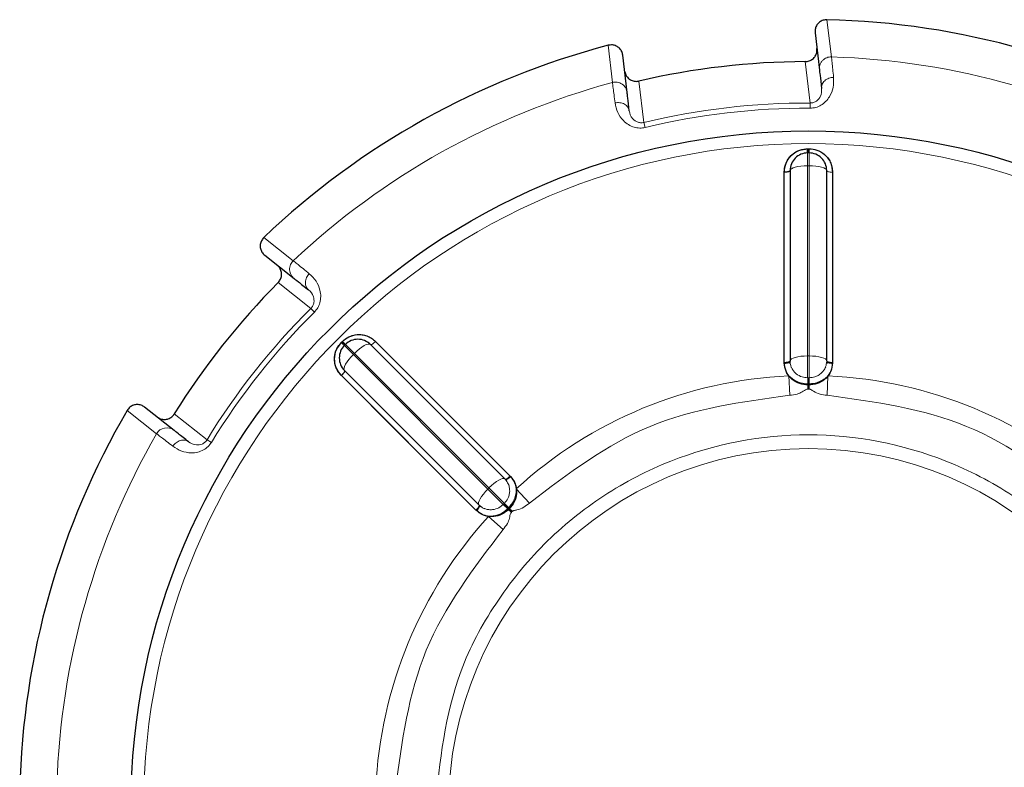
# Model space of a CAD drawing. Header units: millimetres. Extents: x 1 to 419, y 2 to 295.
# Tile 47 of 56: x 309.63 to 313.89, y 145.43 to 148.66. Entities that reach past the tile are written whole.
import ezdxf

# ---------------------------------------------------------------- set-up
doc = ezdxf.new("R2010")
doc.units = ezdxf.units.MM

msp = doc.modelspace()

# ---------------------------------------------------------------- linework, layer by layer
at = {"color": 8, "linetype": 'Continuous', "lineweight": 18}
for p, q in [((313.1254, 148.6642), (313.1446, 148.5031)), ((312.1964, 148.3921), (312.1779, 148.5534)), ((313.0521, 148.3035), (313.0315, 148.4827)), ((312.3112, 148.3984), (312.3325, 148.2193)), ((313.0521, 148.2811), (313.0521, 148.3035)), ((312.3325, 148.2193), (312.3377, 148.1976)), ((313.0416, 148.0871), (313.0416, 148.032)), ((313.0448, 148.0871), (313.0448, 148.1054)), ((313.048, 148.0871), (313.048, 148.032)), ((312.9404, 147.1801), (312.9403, 148.0038)), ((313.0416, 148.032), (313.0416, 147.2083)), ((313.048, 148.032), (313.0416, 148.032)), ((313.048, 148.032), (313.048, 147.2083)), ((313.1493, 148.0038), (313.1492, 147.1801)), ((310.6868, 147.7209), (310.8144, 147.6205)), ((310.8901, 147.414), (310.7488, 147.5261)), ((310.9058, 147.3982), (310.8901, 147.414)), ((311.1707, 147.2708), (311.7531, 146.6883)), ((311.0379, 147.2558), (311.0249, 147.2688)), ((311.0357, 147.2536), (311.0746, 147.2146)), ((311.0402, 147.258), (311.0791, 147.2191)), ((311.0791, 147.2191), (311.0746, 147.2146)), ((311.0746, 147.2146), (311.6571, 146.6321)), ((311.0791, 147.2191), (311.6616, 146.6366)), ((313.0416, 147.2083), (313.0416, 147.1139)), ((313.0416, 147.2083), (313.048, 147.2083)), ((313.048, 147.2083), (313.048, 147.1139)), ((312.9405, 147.1773), (312.9404, 147.1801)), ((311.6054, 146.5407), (311.0229, 147.123)), ((312.9638, 147.0378), (312.96, 147.1223)), ((313.0416, 147.1139), (313.0448, 147.1139)), ((313.0416, 147.1139), (313.0448, 147.1139)), ((313.0448, 147.1139), (313.048, 147.1139)), ((313.0448, 147.0825), (313.0448, 147.1139)), ((313.0448, 147.1139), (313.048, 147.1139)), ((313.0448, 147.0876), (313.0448, 147.1139)), ((313.1296, 147.1223), (313.1258, 147.0378)), ((313.0448, 147.0876), (313.0417, 147.0876)), ((313.0418, 147.0649), (313.0417, 147.0876)), ((313.0448, 147.065), (313.0418, 147.0649)), ((313.048, 147.0876), (313.0448, 147.0876)), ((313.0448, 147.065), (313.0448, 147.0876)), ((313.0478, 147.0649), (313.0448, 147.065)), ((313.048, 147.0876), (313.0478, 147.0649)), ((310.2223, 146.8716), (310.0952, 146.9725)), ((310.299, 146.9572), (310.4407, 146.8456)), ((310.4407, 146.8456), (310.4598, 146.8339)), ((311.6571, 146.6321), (311.6616, 146.6366)), ((311.6571, 146.6321), (311.7238, 146.5654)), ((311.6616, 146.6366), (311.7283, 146.5699)), ((311.7801, 146.6335), (311.8371, 146.5711)), ((311.7238, 146.5654), (311.726, 146.5677)), ((311.7238, 146.5654), (311.726, 146.5677)), ((311.726, 146.5677), (311.7283, 146.5699)), ((311.726, 146.5677), (311.7283, 146.5699)), ((311.7483, 146.5454), (311.726, 146.5677)), ((311.7446, 146.5491), (311.726, 146.5677)), ((311.7446, 146.5491), (311.7424, 146.5468)), ((311.7585, 146.5309), (311.7424, 146.5468)), ((311.7469, 146.5513), (311.7446, 146.5491)), ((311.7607, 146.533), (311.7446, 146.5491)), ((311.7469, 146.5513), (311.7628, 146.5352)), ((311.6074, 146.5387), (311.6054, 146.5407)), ((311.7226, 146.4566), (311.6602, 146.5136)), ((311.7607, 146.533), (311.7585, 146.5309)), ((311.7628, 146.5352), (311.7607, 146.533))]:
    msp.add_line(p, q, dxfattribs=at)
at = {"color": 7, "linetype": 'Continuous', "lineweight": 25}
for p, q in [((313.0738, 148.6075), (313.0926, 148.4464)), ((312.2601, 148.349), (312.2413, 148.5101)), ((313.048, 148.0871), (313.0416, 148.0871)), ((313.0417, 148.1054), (313.0448, 148.1054)), ((313.0448, 148.1054), (313.048, 148.1054)), ((312.9654, 148.0109), (312.9654, 147.1871)), ((313.1242, 147.1871), (313.1242, 148.0109)), ((310.6904, 147.6442), (310.8176, 147.5437)), ((311.0249, 147.2688), (311.0272, 147.271)), ((311.0227, 147.2665), (311.0249, 147.2688)), ((311.0402, 147.258), (311.0357, 147.2536)), ((311.7304, 146.6756), (311.1479, 147.258)), ((312.9654, 147.1871), (312.9655, 147.185)), ((312.9654, 147.1871), (312.9655, 147.185)), ((311.0357, 147.1458), (311.6181, 146.5633)), ((312.9405, 147.1773), (312.9404, 147.1801)), ((312.9666, 147.1738), (312.9638, 147.1824)), ((312.9666, 147.1738), (312.9638, 147.1824)), ((312.9722, 147.1569), (312.9716, 147.1588)), ((313.1182, 147.1593), (313.1174, 147.1569)), ((313.1259, 147.1824), (313.123, 147.1738)), ((313.1259, 147.1824), (313.1234, 147.1749)), ((313.1492, 147.1801), (313.1492, 147.1773)), ((313.1492, 147.1801), (313.1492, 147.1773)), ((313.0417, 147.0826), (313.0344, 147.0827)), ((313.0448, 147.0825), (313.0417, 147.0826)), ((313.048, 147.0826), (313.0448, 147.0825)), ((313.0552, 147.0827), (313.048, 147.0826)), ((310.2978, 146.8861), (310.1706, 146.9867)), ((311.7319, 146.674), (311.7304, 146.6756)), ((311.7319, 146.674), (311.7304, 146.6756)), ((311.7349, 146.6734), (311.739, 146.6653)), ((311.7531, 146.6883), (311.755, 146.6863)), ((311.7531, 146.6883), (311.755, 146.6863)), ((311.7459, 146.6516), (311.747, 146.6494)), ((311.6181, 146.5633), (311.6197, 146.5618)), ((311.6181, 146.5633), (311.6197, 146.5618)), ((311.6284, 146.5547), (311.6203, 146.5588)), ((311.6444, 146.5467), (311.6425, 146.5476)), ((311.7483, 146.5454), (311.7459, 146.5433)), ((311.7504, 146.5478), (311.7483, 146.5454)), ((311.7554, 146.553), (311.7504, 146.5478)), ((311.6074, 146.5387), (311.6054, 146.5407)), ((311.7459, 146.5433), (311.7407, 146.5383))]:
    msp.add_line(p, q, dxfattribs=at)
at = {"color": 8, "linetype": 'Continuous', "lineweight": 18, "flags": 128}
for points in [[(312.9403, 148.0038), (312.9452, 148.004), (312.9499, 148.0044), (312.9543, 148.0051), (312.9581, 148.0059), (312.9612, 148.007), (312.9635, 148.0082), (312.965, 148.0095), (312.9654, 148.0109)], [(313.0416, 148.032), (313.0268, 148.0316), (313.0125, 148.0304), (312.9993, 148.0285), (312.9878, 148.0258), (312.9783, 148.0226), (312.9712, 148.019), (312.9669, 148.015), (312.9654, 148.0109)], [(312.9654, 148.0109), (312.9669, 148.015), (312.9712, 148.019), (312.9783, 148.0226), (312.9878, 148.0258), (312.9993, 148.0285), (313.0125, 148.0304), (313.0268, 148.0316), (313.0416, 148.032)], [(313.1242, 148.0109), (313.1227, 148.015), (313.1184, 148.019), (313.1114, 148.0226), (313.1019, 148.0258), (313.0903, 148.0285), (313.0772, 148.0304), (313.0629, 148.0316), (313.048, 148.032)], [(313.1242, 148.0109), (313.1227, 148.015), (313.1184, 148.019), (313.1114, 148.0226), (313.1019, 148.0258), (313.0903, 148.0285), (313.0772, 148.0304), (313.0629, 148.0316), (313.048, 148.032)], [(313.1242, 148.0109), (313.1247, 148.0095), (313.1261, 148.0082), (313.1284, 148.007), (313.1315, 148.0059), (313.1353, 148.0051), (313.1397, 148.0044), (313.1444, 148.004), (313.1493, 148.0038)], [(313.1242, 148.0109), (313.1247, 148.0095), (313.1261, 148.0082), (313.1284, 148.007), (313.1315, 148.0059), (313.1353, 148.0051), (313.1397, 148.0044), (313.1444, 148.004), (313.1493, 148.0038)], [(311.1479, 147.258), (311.1492, 147.2574), (311.1512, 147.2575), (311.1537, 147.2583), (311.1566, 147.2597), (311.1599, 147.2618), (311.1635, 147.2644), (311.1671, 147.2675), (311.1707, 147.2708)], [(311.1479, 147.258), (311.1492, 147.2574), (311.1512, 147.2575), (311.1537, 147.2583), (311.1566, 147.2597), (311.1599, 147.2618), (311.1635, 147.2644), (311.1671, 147.2675), (311.1707, 147.2708)], [(311.1479, 147.258), (311.144, 147.2599), (311.1381, 147.2597), (311.1305, 147.2573), (311.1216, 147.2528), (311.1115, 147.2465), (311.1008, 147.2386), (311.0899, 147.2293), (311.0791, 147.2191)], [(311.1479, 147.258), (311.144, 147.2599), (311.1381, 147.2597), (311.1305, 147.2573), (311.1216, 147.2528), (311.1115, 147.2465), (311.1008, 147.2386), (311.0899, 147.2293), (311.0791, 147.2191)], [(311.0746, 147.2146), (311.0644, 147.2038), (311.0551, 147.1929), (311.0472, 147.1822), (311.0409, 147.1721), (311.0364, 147.1632), (311.034, 147.1556), (311.0338, 147.1497), (311.0357, 147.1458)], [(311.0357, 147.1458), (311.0338, 147.1497), (311.034, 147.1556), (311.0364, 147.1632), (311.0409, 147.1721), (311.0472, 147.1822), (311.0551, 147.1929), (311.0644, 147.2038), (311.0746, 147.2146)], [(312.9654, 147.1871), (312.9669, 147.1913), (312.9712, 147.1952), (312.9783, 147.1989), (312.9878, 147.2021), (312.9993, 147.2047), (313.0125, 147.2067), (313.0268, 147.2079), (313.0416, 147.2083)], [(313.0416, 147.2083), (313.0268, 147.2079), (313.0125, 147.2067), (312.9993, 147.2047), (312.9878, 147.2021), (312.9783, 147.1989), (312.9712, 147.1952), (312.9669, 147.1913), (312.9654, 147.1871)], [(313.048, 147.2083), (313.0629, 147.2079), (313.0772, 147.2067), (313.0903, 147.2047), (313.1019, 147.2021), (313.1114, 147.1989), (313.1184, 147.1952), (313.1227, 147.1913), (313.1242, 147.1871)], [(313.048, 147.2083), (313.0629, 147.2079), (313.0772, 147.2067), (313.0903, 147.2047), (313.1019, 147.2021), (313.1114, 147.1989), (313.1184, 147.1952), (313.1227, 147.1913), (313.1242, 147.1871)], [(313.1492, 147.1801), (313.1443, 147.1803), (313.1396, 147.1807), (313.1353, 147.1813), (313.1315, 147.1822), (313.1284, 147.1833), (313.1261, 147.1845), (313.1247, 147.1858), (313.1242, 147.1871)], [(311.0229, 147.123), (311.0262, 147.1266), (311.0293, 147.1302), (311.0319, 147.1338), (311.034, 147.1371), (311.0354, 147.1401), (311.0362, 147.1425), (311.0363, 147.1445), (311.0357, 147.1458)], [(311.6616, 146.6366), (311.6724, 146.6469), (311.6833, 146.6561), (311.694, 146.6641), (311.704, 146.6704), (311.713, 146.6748), (311.7206, 146.6772), (311.7264, 146.6775), (311.7304, 146.6756)], [(311.6616, 146.6366), (311.6724, 146.6469), (311.6833, 146.6561), (311.694, 146.6641), (311.704, 146.6704), (311.713, 146.6748), (311.7206, 146.6772), (311.7264, 146.6775), (311.7304, 146.6756)], [(311.6181, 146.5633), (311.6163, 146.5673), (311.6165, 146.5731), (311.6189, 146.5807), (311.6234, 146.5897), (311.6297, 146.5997), (311.6376, 146.6104), (311.6468, 146.6213), (311.6571, 146.6321)], [(311.6571, 146.6321), (311.6468, 146.6213), (311.6376, 146.6104), (311.6297, 146.5997), (311.6234, 146.5897), (311.6189, 146.5807), (311.6165, 146.5731), (311.6163, 146.5673), (311.6181, 146.5633)]]:
    msp.add_lwpolyline(points, dxfattribs=at)
at = {"color": 7, "linetype": 'Continuous', "lineweight": 25, "flags": 128}
for points in [[(312.9404, 147.1801), (312.9404, 147.6414), (312.9403, 148.0038)], [(313.1493, 148.0038), (313.1493, 147.5426), (313.1492, 147.1801)], [(311.1707, 147.2708), (311.4968, 146.9446), (311.7531, 146.6883)], [(311.6054, 146.5407), (311.2792, 146.8668), (311.0229, 147.123)]]:
    msp.add_lwpolyline(points, dxfattribs=at)
at = {"color": 7, "linetype": 'Continuous', "lineweight": 25}
msp.add_circle((313.0448, 145.2489), 2.9337, dxfattribs=at)
at = {"color": 8, "linetype": 'Continuous', "lineweight": 18}
for radius in [2.8786, 1.5584]:
    msp.add_circle((313.0448, 145.2489), radius, dxfattribs=at)
at = {"color": 7, "linetype": 'Continuous', "lineweight": 25}
for centre, radius, start, end in [((313.0448, 145.2489), 3.4163, 59.6999, 88.6482), ((313.0448, 145.2489), 3.4163, 104.6999, 133.6482), ((313.0448, 145.2489), 3.2338, 90.2359, 103.1122), ((313.0416, 148.0109), 0.0762, 90, 135), ((313.048, 148.0109), 0.0762, 45, 90), ((313.0416, 148.0109), 0.0762, 135, 180), ((313.048, 148.0109), 0.0762, 0, 45), ((313.0448, 145.2489), 3.2338, 135.2359, 148.1122), ((311.094, 147.2042), 0.0762, 90, 135), ((311.094, 147.2042), 0.0762, 45, 90), ((311.0895, 147.1997), 0.0762, 135, 180), ((311.0895, 147.1997), 0.0762, 180, 225), ((313.0448, 145.2489), 3.4163, 149.6999, 178.6482)]:
    msp.add_arc(centre, radius, start, end, dxfattribs=at)
at = {"color": 8, "linetype": 'Continuous', "lineweight": 18}
for centre, radius, start, end in [((313.0448, 145.2489), 3.2557, 60.1049, 88.2432), ((313.0448, 145.2489), 3.2557, 105.1049, 133.2432), ((313.0448, 145.2489), 3.0546, 89.8626, 103.4855), ((313.0448, 145.2489), 3.0323, 89.8626, 103.4855), ((313.0448, 145.2489), 2.8566, 90, 90.0635), ((313.0448, 145.2489), 2.8566, 89.9365, 90), ((313.0448, 145.2489), 3.0546, 134.8626, 148.4855), ((313.0448, 145.2489), 3.0323, 134.8626, 148.4855), ((313.0448, 145.2489), 2.8566, 134.9365, 135), ((313.0448, 145.2489), 2.8566, 135, 135.0635), ((312.9433, 147.2286), 0.0486, 266.6613, 294.6578), ((313.0448, 145.2489), 1.8753, 92.5921, 132.4079), ((283.8057, 147.0869), 29.236, 359.99156, 0.05292), ((287.8372, 147.0894), 25.2045, 359.99603, 0.0558), ((342.2835, 147.0869), 29.2355, 179.94708, 180.00844), ((338.2487, 147.0894), 25.2007, 179.94419, 180.00397), ((313.0448, 145.2489), 1.8753, 47.5921, 87.4079), ((310.2664, 146.8463), 0.0508, 51.7221, 150.1246), ((313.0448, 145.2489), 3.2557, 150.1049, 178.2432), ((311.7149, 146.7228), 0.0515, 292.4649, 317.8606), ((311.5731, 146.5769), 0.0486, 311.6613, 339.6578), ((291.0699, 125.8734), 29.236, 44.99156, 45.05292), ((293.9189, 128.7258), 25.2045, 44.99603, 45.0558), ((332.42, 167.2235), 29.2355, 224.94708, 225.00844), ((329.5652, 164.3721), 25.2007, 224.94419, 225.00397), ((313.0448, 145.2489), 1.8753, 137.5921, 177.4079)]:
    msp.add_arc(centre, radius, start, end, dxfattribs=at)
at = {"color": 7, "linetype": 'Continuous', "lineweight": 25}
for points, knots in [([(313.1254, 148.6642), (313.1197, 148.6638), (313.1083, 148.663), (313.0929, 148.6546), (313.0811, 148.642), (313.0736, 148.6256), (313.0737, 148.6137), (313.0738, 148.6075)], [0, 0, 0, 0, 0.19687, 0.393738, 0.590684, 0.787863, 1, 1, 1, 1]), ([(312.2413, 148.5101), (312.24, 148.5157), (312.2376, 148.5269), (312.2271, 148.5411), (312.2129, 148.551), (312.1957, 148.5561), (312.184, 148.5543), (312.1779, 148.5534)], [0, 0, 0, 0, 0.197597, 0.395199, 0.592675, 0.789888, 1, 1, 1, 1]), ([(313.0315, 148.4827), (313.0372, 148.4833), (313.0486, 148.4844), (313.0638, 148.4933), (313.0752, 148.5062), (313.0821, 148.5223), (313.0818, 148.5338), (313.0817, 148.5395)], [0, 0, 0, 0, 0.200079, 0.400156, 0.600321, 0.800729, 1, 1, 1, 1]), ([(312.2492, 148.442), (312.2504, 148.4364), (312.2529, 148.4252), (312.2634, 148.411), (312.2775, 148.4011), (312.2943, 148.3962), (312.3056, 148.3977), (312.3112, 148.3984)], [0, 0, 0, 0, 0.200808, 0.40162, 0.602306, 0.802727, 1, 1, 1, 1]), ([(313.0926, 148.4464), (313.0932, 148.4413), (313.0944, 148.4309), (313.0994, 148.3881), (313.1019, 148.3667)], [0, 0, 0, 0, 0.499375, 1, 1, 1, 1]), ([(312.2694, 148.2693), (312.267, 148.29), (312.262, 148.3329), (312.2607, 148.3435), (312.2601, 148.349)], [0, 0, 0, 0, 0.481094, 1, 1, 1, 1]), ([(312.9403, 148.0038), (312.9408, 148.0116), (312.9418, 148.0266), (312.9494, 148.0477), (312.9605, 148.0661), (312.9787, 148.0854), (313.006, 148.102), (313.0302, 148.1043), (313.0417, 148.1054)], [0, 0, 0, 0, 0.148148, 0.289722, 0.424828, 0.553434, 0.789851, 1, 1, 1, 1]), ([(312.9403, 148.0038), (312.9419, 148.0174), (312.945, 148.0442), (312.9688, 148.0778), (313.0023, 148.101), (313.0287, 148.104), (313.0417, 148.1054)], [0, 0, 0, 0, 0.2595622, 0.5142788, 0.7603738, 1, 1, 1, 1]), ([(313.0416, 148.0871), (313.0416, 148.0873), (313.0416, 148.0878), (313.0416, 148.0917), (313.0417, 148.0976), (313.0417, 148.1029), (313.0417, 148.1054)], [0, 0, 0, 0, 0.235001, 0.488371, 0.748021, 1, 1, 1, 1]), ([(313.0416, 148.0871), (313.0416, 148.0873), (313.0416, 148.0878), (313.0416, 148.0917), (313.0417, 148.0976), (313.0417, 148.1029), (313.0417, 148.1054)], [0, 0, 0, 0, 0.235002, 0.488373, 0.748023, 1, 1, 1, 1]), ([(313.048, 148.0871), (313.048, 148.0873), (313.048, 148.0878), (313.048, 148.0919), (313.048, 148.0978), (313.048, 148.103), (313.048, 148.1054)], [0, 0, 0, 0, 0.243388, 0.500001, 0.756613, 1, 1, 1, 1]), ([(313.048, 148.1054), (313.0594, 148.1043), (313.0836, 148.102), (313.1109, 148.0854), (313.1291, 148.0661), (313.1403, 148.0478), (313.1479, 148.0267), (313.1488, 148.0116), (313.1493, 148.0038)], [0, 0, 0, 0, 0.2097557, 0.4460395, 0.5746775, 0.709882, 0.8516214, 1, 1, 1, 1]), ([(313.048, 148.0871), (313.048, 148.0873), (313.048, 148.0878), (313.048, 148.0919), (313.048, 148.0978), (313.048, 148.103), (313.048, 148.1054)], [0, 0, 0, 0, 0.243387, 0.499998, 0.75661, 1, 1, 1, 1]), ([(312.9654, 148.0109), (312.9651, 148.01), (312.9646, 148.0087), (312.9615, 148.007), (312.9582, 148.0059), (312.9542, 148.005), (312.9484, 148.0041), (312.9435, 148.0039), (312.9403, 148.0038)], [0, 0, 0, 0, 0.239602, 0.368454, 0.5, 0.631546, 0.760398, 1, 1, 1, 1]), ([(310.6868, 147.7209), (310.6831, 147.7166), (310.6756, 147.7079), (310.6706, 147.691), (310.6712, 147.6738), (310.6775, 147.6569), (310.686, 147.6486), (310.6904, 147.6442)], [0, 0, 0, 0, 0.1968702, 0.3937381, 0.5906835, 0.7878626, 1, 1, 1, 1]), ([(310.7488, 147.5261), (310.7524, 147.5306), (310.7596, 147.5395), (310.7641, 147.5564), (310.763, 147.5736), (310.7565, 147.5899), (310.7482, 147.5978), (310.7441, 147.6018)], [0, 0, 0, 0, 0.200079, 0.400156, 0.600321, 0.800729, 1, 1, 1, 1]), ([(310.8176, 147.5437), (310.8217, 147.5405), (310.8299, 147.534), (310.8637, 147.5073), (310.8806, 147.4939)], [0, 0, 0, 0, 0.499375, 1, 1, 1, 1]), ([(311.0272, 147.271), (311.036, 147.2783), (311.0548, 147.2937), (311.0858, 147.3013), (311.1124, 147.3006), (311.1332, 147.2955), (311.1535, 147.2859), (311.1649, 147.2759), (311.1707, 147.2708)], [0, 0, 0, 0, 0.209756, 0.44604, 0.574677, 0.709882, 0.851621, 1, 1, 1, 1]), ([(311.0402, 147.258), (311.04, 147.2582), (311.0396, 147.2586), (311.0368, 147.2614), (311.0325, 147.2656), (311.0289, 147.2693), (311.0272, 147.271)], [0, 0, 0, 0, 0.243388, 0.500001, 0.756613, 1, 1, 1, 1]), ([(311.0402, 147.258), (311.04, 147.2582), (311.0396, 147.2586), (311.0368, 147.2614), (311.0325, 147.2656), (311.0289, 147.2693), (311.0272, 147.271)], [0, 0, 0, 0, 0.243387, 0.499998, 0.75661, 1, 1, 1, 1]), ([(311.0229, 147.123), (311.0178, 147.1288), (311.0078, 147.1402), (310.9982, 147.1605), (310.9931, 147.1813), (310.9924, 147.2078), (310.9999, 147.2389), (311.0154, 147.2577), (311.0227, 147.2665)], [0, 0, 0, 0, 0.1481475, 0.2897224, 0.4248283, 0.5534341, 0.7898507, 1, 1, 1, 1]), ([(311.0229, 147.123), (311.0144, 147.1337), (310.9976, 147.1549), (310.9907, 147.1955), (310.998, 147.2356), (311.0145, 147.2563), (311.0227, 147.2665)], [0, 0, 0, 0, 0.259562, 0.514279, 0.760374, 1, 1, 1, 1]), ([(311.0357, 147.2536), (311.0355, 147.2537), (311.0352, 147.254), (311.0324, 147.2568), (311.0282, 147.261), (311.0245, 147.2647), (311.0227, 147.2665)], [0, 0, 0, 0, 0.235001, 0.488371, 0.748021, 1, 1, 1, 1]), ([(311.0357, 147.2536), (311.0355, 147.2537), (311.0352, 147.254), (311.0324, 147.2568), (311.0282, 147.261), (311.0245, 147.2647), (311.0227, 147.2665)], [0, 0, 0, 0, 0.235002, 0.488373, 0.748023, 1, 1, 1, 1]), ([(312.9404, 147.1801), (312.9436, 147.1802), (312.9484, 147.1804), (312.9543, 147.1813), (312.9583, 147.1822), (312.9615, 147.1833), (312.9646, 147.1849), (312.9651, 147.1863), (312.9654, 147.1871)], [0, 0, 0, 0, 0.239492, 0.368272, 0.499762, 0.631286, 0.760167, 1, 1, 1, 1]), ([(312.9405, 147.1773), (312.9436, 147.1775), (312.9485, 147.1778), (312.9544, 147.1788), (312.9584, 147.1798), (312.9616, 147.181), (312.9647, 147.1828), (312.9652, 147.1841), (312.9655, 147.185)], [0, 0, 0, 0, 0.239557, 0.368425, 0.5, 0.631575, 0.760443, 1, 1, 1, 1]), ([(312.9655, 147.185), (312.9652, 147.1841), (312.9647, 147.1828), (312.9616, 147.181), (312.9584, 147.1798), (312.9544, 147.1788), (312.9485, 147.1778), (312.9436, 147.1775), (312.9405, 147.1773)], [0, 0, 0, 0, 0.239471, 0.368314, 0.49988, 0.631464, 0.760358, 1, 1, 1, 1]), ([(313.1242, 147.185), (313.1245, 147.1841), (313.125, 147.1828), (313.128, 147.181), (313.1313, 147.1798), (313.1353, 147.1788), (313.1411, 147.1778), (313.146, 147.1775), (313.1492, 147.1773)], [0, 0, 0, 0, 0.239557, 0.368425, 0.5, 0.631575, 0.760443, 1, 1, 1, 1]), ([(313.1242, 147.185), (313.1245, 147.1841), (313.125, 147.1828), (313.128, 147.181), (313.1313, 147.1798), (313.1353, 147.1788), (313.1411, 147.1778), (313.146, 147.1775), (313.1492, 147.1773)], [0, 0, 0, 0, 0.239557, 0.368425, 0.5, 0.631575, 0.760443, 1, 1, 1, 1]), ([(311.0357, 147.1458), (311.0361, 147.1449), (311.0366, 147.1436), (311.0356, 147.1402), (311.0341, 147.1372), (311.0319, 147.1337), (311.0284, 147.1289), (311.025, 147.1254), (311.0229, 147.123)], [0, 0, 0, 0, 0.239602, 0.368454, 0.5, 0.631546, 0.760398, 1, 1, 1, 1]), ([(313.0344, 147.0827), (313.0221, 147.0849), (312.9975, 147.0892), (312.967, 147.1112), (312.9454, 147.1415), (312.9421, 147.1653), (312.9405, 147.1773)], [0, 0, 0, 0, 0.249564, 0.499466, 0.749666, 1, 1, 1, 1]), ([(313.1492, 147.1773), (313.1475, 147.1653), (313.1442, 147.1415), (313.1227, 147.1112), (313.0922, 147.0892), (313.0675, 147.0849), (313.0552, 147.0827)], [0, 0, 0, 0, 0.2501777, 0.5003928, 0.7503776, 1, 1, 1, 1]), ([(310.1706, 146.9867), (310.1658, 146.9898), (310.1561, 146.996), (310.1387, 146.9986), (310.1217, 146.9956), (310.1059, 146.987), (310.0988, 146.9774), (310.0952, 146.9725)], [0, 0, 0, 0, 0.197597, 0.395199, 0.592675, 0.789888, 1, 1, 1, 1]), ([(310.2243, 146.9442), (310.2292, 146.9411), (310.2389, 146.9349), (310.2563, 146.9323), (310.2733, 146.9353), (310.2887, 146.9437), (310.2956, 146.9527), (310.299, 146.9572)], [0, 0, 0, 0, 0.200808, 0.40162, 0.602306, 0.802727, 1, 1, 1, 1]), ([(310.3608, 146.8364), (310.3444, 146.8493), (310.3105, 146.8761), (310.3022, 146.8827), (310.2978, 146.8861)], [0, 0, 0, 0, 0.481094, 1, 1, 1, 1]), ([(311.7319, 146.674), (311.7327, 146.6736), (311.734, 146.673), (311.7374, 146.674), (311.7406, 146.6754), (311.7441, 146.6775), (311.749, 146.6809), (311.7527, 146.6841), (311.755, 146.6863)], [0, 0, 0, 0, 0.239557, 0.368425, 0.5, 0.631575, 0.760443, 1, 1, 1, 1]), ([(311.7319, 146.674), (311.7327, 146.6736), (311.734, 146.673), (311.7374, 146.674), (311.7406, 146.6754), (311.7441, 146.6775), (311.749, 146.6809), (311.7527, 146.6841), (311.755, 146.6863)], [0, 0, 0, 0, 0.239557, 0.368425, 0.5, 0.631575, 0.760443, 1, 1, 1, 1]), ([(311.755, 146.6863), (311.7623, 146.6766), (311.7768, 146.6574), (311.783, 146.6208), (311.777, 146.5836), (311.7626, 146.5632), (311.7554, 146.553)], [0, 0, 0, 0, 0.250178, 0.500393, 0.750378, 1, 1, 1, 1]), ([(311.755, 146.6863), (311.7614, 146.6785), (311.7739, 146.663), (311.778, 146.6433), (311.7801, 146.6335)], [0, 0, 0, 0, 0.5043112, 1, 1, 1, 1]), ([(311.6074, 146.5387), (311.6096, 146.5411), (311.6128, 146.5447), (311.6162, 146.5496), (311.6183, 146.5531), (311.6197, 146.5563), (311.6207, 146.5597), (311.6201, 146.561), (311.6197, 146.5618)], [0, 0, 0, 0, 0.239557, 0.368425, 0.5, 0.631575, 0.760443, 1, 1, 1, 1]), ([(311.6197, 146.5618), (311.6201, 146.561), (311.6207, 146.5597), (311.6197, 146.5563), (311.6183, 146.5531), (311.6162, 146.5496), (311.6128, 146.5447), (311.6096, 146.5411), (311.6074, 146.5387)], [0, 0, 0, 0, 0.239471, 0.368314, 0.49988, 0.631464, 0.760358, 1, 1, 1, 1]), ([(311.7407, 146.5383), (311.7305, 146.5311), (311.7101, 146.5167), (311.6729, 146.5107), (311.6363, 146.5169), (311.6171, 146.5314), (311.6074, 146.5387)], [0, 0, 0, 0, 0.249564, 0.499466, 0.749666, 1, 1, 1, 1]), ([(311.6602, 146.5136), (311.6504, 146.5157), (311.6307, 146.5198), (311.6153, 146.5324), (311.6074, 146.5387)], [0, 0, 0, 0, 0.495818, 1, 1, 1, 1])]:
    msp.add_open_spline(points, degree=3, knots=knots, dxfattribs=at)
at = {"color": 8, "linetype": 'Continuous', "lineweight": 18}
for points, knots in [([(313.1446, 148.5031), (313.1413, 148.503), (313.1344, 148.5028), (313.124, 148.4998), (313.1141, 148.4945), (313.1053, 148.4869), (313.0985, 148.4776), (313.0941, 148.4672), (313.092, 148.4567), (313.0924, 148.4498), (313.0926, 148.4464)], [0, 0, 0, 0, 0.114844, 0.23797, 0.367311, 0.5, 0.632688, 0.762029, 0.885156, 1, 1, 1, 1]), ([(313.1446, 148.5031), (313.1452, 148.4973), (313.1464, 148.4858), (313.1514, 148.4384), (313.1538, 148.4145)], [0, 0, 0, 0, 0.498334, 1, 1, 1, 1]), ([(312.2601, 148.349), (312.2595, 148.3523), (312.2583, 148.3591), (312.2538, 148.3689), (312.2472, 148.378), (312.2384, 148.3855), (312.2281, 148.3908), (312.2173, 148.3937), (312.2065, 148.3942), (312.1997, 148.3928), (312.1964, 148.3921)], [0, 0, 0, 0, 0.114844, 0.23797, 0.367312, 0.5, 0.632688, 0.76203, 0.885156, 1, 1, 1, 1]), ([(312.2079, 148.3038), (312.2048, 148.3276), (312.1986, 148.3749), (312.1972, 148.3864), (312.1964, 148.3921)], [0, 0, 0, 0, 0.501666, 1, 1, 1, 1]), ([(313.1538, 148.4145), (313.1543, 148.4003), (313.155, 148.3745), (313.1411, 148.3366), (313.1213, 148.3101), (313.1008, 148.2938), (313.0773, 148.283), (313.0604, 148.2818), (313.0521, 148.2811)], [0, 0, 0, 0, 0.295497, 0.537882, 0.670424, 0.789741, 0.896442, 1, 1, 1, 1]), ([(313.1538, 148.4145), (313.1505, 148.4143), (313.1437, 148.4139), (313.1335, 148.4111), (313.1237, 148.4065), (313.1151, 148.4001), (313.1083, 148.3923), (313.1038, 148.3837), (313.1016, 148.3751), (313.1018, 148.3695), (313.1019, 148.3667)], [0, 0, 0, 0, 0.11511, 0.238297, 0.367524, 0.499999, 0.632473, 0.761701, 0.884889, 1, 1, 1, 1]), ([(313.1019, 148.3667), (313.1024, 148.3554), (313.1031, 148.3415), (313.0898, 148.3209), (313.0806, 148.3122), (313.0698, 148.3064), (313.0599, 148.3038), (313.0547, 148.3036), (313.0521, 148.3035)], [0, 0, 0, 0, 0.555945, 0.682054, 0.798615, 0.903573, 0.952468, 1, 1, 1, 1]), ([(312.2079, 148.3038), (312.2112, 148.3044), (312.2179, 148.3056), (312.2286, 148.3052), (312.2392, 148.3029), (312.2491, 148.2987), (312.2574, 148.2926), (312.2637, 148.2854), (312.2679, 148.2775), (312.2689, 148.272), (312.2694, 148.2693)], [0, 0, 0, 0, 0.115643, 0.239264, 0.368777, 0.501351, 0.633724, 0.762665, 0.885419, 1, 1, 1, 1]), ([(312.3377, 148.1976), (312.3298, 148.1963), (312.3138, 148.1937), (312.2885, 148.1984), (312.2639, 148.2095), (312.238, 148.2312), (312.2159, 148.265), (312.2107, 148.2901), (312.2079, 148.3038)], [0, 0, 0, 0, 0.099001, 0.201948, 0.327593, 0.466751, 0.707254, 1, 1, 1, 1]), ([(312.3325, 148.2193), (312.33, 148.2188), (312.3249, 148.2178), (312.3146, 148.218), (312.3028, 148.2211), (312.2919, 148.2276), (312.2742, 148.2445), (312.2716, 148.2582), (312.2694, 148.2693)], [0, 0, 0, 0, 0.0475475, 0.0964426, 0.2014226, 0.3179913, 0.4441062, 1, 1, 1, 1]), ([(313.048, 148.1054), (313.061, 148.104), (313.0873, 148.101), (313.1209, 148.0778), (313.1447, 148.0442), (313.1478, 148.0174), (313.1493, 148.0038)], [0, 0, 0, 0, 0.239441, 0.485781, 0.740781, 1, 1, 1, 1]), ([(310.8144, 147.6205), (310.8121, 147.6181), (310.8073, 147.6131), (310.8021, 147.6036), (310.7988, 147.5928), (310.798, 147.5813), (310.7997, 147.5699), (310.804, 147.5595), (310.8099, 147.5505), (310.8151, 147.5459), (310.8176, 147.5437)], [0, 0, 0, 0, 0.1148437, 0.2379701, 0.3673112, 0.4999995, 0.6326879, 0.7620292, 0.8851559, 1, 1, 1, 1]), ([(310.8144, 147.6205), (310.8188, 147.6169), (310.8278, 147.6096), (310.8649, 147.5795), (310.8835, 147.5644)], [0, 0, 0, 0, 0.498334, 1, 1, 1, 1]), ([(310.8835, 147.5644), (310.8813, 147.562), (310.8767, 147.5568), (310.8715, 147.5476), (310.8678, 147.5374), (310.8663, 147.5268), (310.867, 147.5165), (310.8699, 147.5073), (310.8744, 147.4996), (310.8785, 147.4958), (310.8806, 147.4939)], [0, 0, 0, 0, 0.11511, 0.238297, 0.367524, 0.499999, 0.632473, 0.761701, 0.884889, 1, 1, 1, 1]), ([(310.8835, 147.5644), (310.8938, 147.5547), (310.9126, 147.537), (310.9297, 147.5001), (310.9343, 147.4666), (310.9308, 147.4401), (310.9216, 147.4164), (310.911, 147.4042), (310.9058, 147.3982)], [0, 0, 0, 0, 0.295606, 0.538082, 0.675363, 0.799525, 0.901592, 1, 1, 1, 1]), ([(310.8806, 147.4939), (310.8889, 147.4863), (310.8992, 147.4769), (310.9043, 147.4529), (310.9041, 147.4403), (310.9005, 147.4286), (310.8953, 147.4197), (310.8918, 147.4159), (310.8901, 147.414)], [0, 0, 0, 0, 0.555945, 0.682054, 0.798615, 0.903573, 0.952468, 1, 1, 1, 1]), ([(311.0272, 147.271), (311.0374, 147.2792), (311.0581, 147.2957), (311.0983, 147.303), (311.1389, 147.2961), (311.16, 147.2793), (311.1707, 147.2708)], [0, 0, 0, 0, 0.239441, 0.485781, 0.740781, 1, 1, 1, 1]), ([(312.9655, 147.185), (312.9661, 147.1791), (312.9671, 147.1688), (312.9729, 147.1544), (312.9809, 147.142), (312.9951, 147.1278), (313.0158, 147.1162), (313.0337, 147.1146), (313.0416, 147.1139)], [0, 0, 0, 0, 0.159071, 0.272958, 0.409387, 0.544789, 0.796198, 1, 1, 1, 1]), ([(312.9655, 147.185), (312.9661, 147.1791), (312.9671, 147.1688), (312.9729, 147.1544), (312.9809, 147.142), (312.9951, 147.1278), (313.0158, 147.1162), (313.0337, 147.1146), (313.0416, 147.1139)], [0, 0, 0, 0, 0.159071, 0.272958, 0.409387, 0.544789, 0.796198, 1, 1, 1, 1]), ([(313.048, 147.1139), (313.0565, 147.1147), (313.0702, 147.1159), (313.088, 147.1242), (313.1007, 147.1334), (313.1118, 147.1459), (313.1213, 147.1626), (313.1231, 147.177), (313.1242, 147.185)], [0, 0, 0, 0, 0.215333, 0.348851, 0.50132, 0.618412, 0.786293, 1, 1, 1, 1]), ([(313.048, 147.1139), (313.0565, 147.1147), (313.0702, 147.1159), (313.088, 147.1242), (313.1007, 147.1334), (313.1118, 147.1459), (313.1213, 147.1626), (313.1231, 147.177), (313.1242, 147.185)], [0, 0, 0, 0, 0.215333, 0.348851, 0.50132, 0.618412, 0.786293, 1, 1, 1, 1]), ([(312.96, 147.1223), (312.9546, 147.1306), (312.9436, 147.1475), (312.9415, 147.1673), (312.9405, 147.1773)], [0, 0, 0, 0, 0.495818, 1, 1, 1, 1]), ([(313.1492, 147.1773), (313.1481, 147.1673), (313.146, 147.1475), (313.1351, 147.1306), (313.1296, 147.1223)], [0, 0, 0, 0, 0.504311, 1, 1, 1, 1]), ([(313.0417, 147.0876), (313.0372, 147.0878), (313.0205, 147.0885), (312.9903, 147.097), (312.9705, 147.1135), (312.96, 147.1223)], [0, 0, 0, 0, 0.1462041, 0.5486501, 1, 1, 1, 1]), ([(313.1296, 147.1223), (313.1241, 147.1171), (313.1126, 147.1065), (313.0915, 147.0957), (313.0695, 147.0888), (313.0549, 147.088), (313.048, 147.0876)], [0, 0, 0, 0, 0.251155, 0.521678, 0.775414, 1, 1, 1, 1]), ([(313.0418, 147.0649), (313.0404, 147.0647), (313.0316, 147.063), (313.0181, 147.0513), (312.9934, 147.0415), (312.9746, 147.0391), (312.9638, 147.0378)], [0, 0, 0, 0, 0.050675, 0.321964, 0.612262, 1, 1, 1, 1]), ([(313.1258, 147.0378), (313.1155, 147.039), (313.0948, 147.0414), (313.0713, 147.0523), (313.0578, 147.0613), (313.0514, 147.0646), (313.049, 147.0648), (313.0478, 147.0649)], [0, 0, 0, 0, 0.3708675, 0.7454928, 0.9144311, 0.9580479, 1, 1, 1, 1]), ([(310.2928, 146.8173), (310.2739, 146.8319), (310.236, 146.861), (310.2269, 146.8681), (310.2223, 146.8716)], [0, 0, 0, 0, 0.501666, 1, 1, 1, 1]), ([(310.3608, 146.8364), (310.3585, 146.8379), (310.3539, 146.8411), (310.3453, 146.8437), (310.3357, 146.8444), (310.3255, 146.8427), (310.3155, 146.8387), (310.3064, 146.8328), (310.2987, 146.8256), (310.2948, 146.82), (310.2928, 146.8173)], [0, 0, 0, 0, 0.115112, 0.238299, 0.367528, 0.500002, 0.632476, 0.761704, 0.88489, 1, 1, 1, 1]), ([(310.4407, 146.8456), (310.4393, 146.8435), (310.4364, 146.8392), (310.429, 146.832), (310.4184, 146.8259), (310.4061, 146.8227), (310.3817, 146.8222), (310.3702, 146.83), (310.3608, 146.8364)], [0, 0, 0, 0, 0.047548, 0.096443, 0.201423, 0.317991, 0.444106, 1, 1, 1, 1]), ([(311.4271, 145.2489), (311.4487, 145.4524), (311.482, 145.7654), (311.6837, 146.1421), (311.8925, 146.4009), (312.1516, 146.6111), (312.5283, 146.8065), (313.0448, 146.9057), (313.5614, 146.8065), (313.938, 146.6111), (314.1972, 146.4009), (314.4059, 146.1421), (314.6077, 145.7654), (314.6409, 145.4524), (314.6625, 145.2489)], [0, 0, 0, 0, 0.119728, 0.18418, 0.25, 0.31582, 0.380272, 0.5, 0.619728, 0.68418, 0.75, 0.81582, 0.880272, 1, 1, 1, 1]), ([(310.4598, 146.8339), (310.4551, 146.8274), (310.4456, 146.8142), (310.4244, 146.7997), (310.3992, 146.7902), (310.3655, 146.7872), (310.326, 146.7955), (310.3046, 146.8095), (310.2928, 146.8173)], [0, 0, 0, 0, 0.099001, 0.201948, 0.327593, 0.466751, 0.707254, 1, 1, 1, 1]), ([(311.7283, 146.5699), (311.7337, 146.5764), (311.7425, 146.587), (311.7494, 146.6055), (311.7518, 146.6209), (311.7507, 146.6376), (311.7457, 146.6562), (311.7368, 146.6676), (311.7319, 146.674)], [0, 0, 0, 0, 0.215333, 0.348851, 0.50132, 0.618412, 0.786293, 1, 1, 1, 1]), ([(311.7283, 146.5699), (311.7337, 146.5764), (311.7425, 146.587), (311.7494, 146.6055), (311.7518, 146.6209), (311.7507, 146.6376), (311.7457, 146.6562), (311.7368, 146.6676), (311.7319, 146.674)], [0, 0, 0, 0, 0.215333, 0.348851, 0.50132, 0.618412, 0.786293, 1, 1, 1, 1]), ([(311.7801, 146.6335), (311.7798, 146.626), (311.7792, 146.6103), (311.772, 146.5878), (311.7613, 146.5674), (311.7515, 146.5565), (311.7469, 146.5513)], [0, 0, 0, 0, 0.251143, 0.52165, 0.775371, 1, 1, 1, 1]), ([(311.6197, 146.5618), (311.6243, 146.558), (311.6323, 146.5515), (311.6466, 146.5454), (311.661, 146.5423), (311.6811, 146.5423), (311.7039, 146.5488), (311.7176, 146.5603), (311.7238, 146.5654)], [0, 0, 0, 0, 0.159071, 0.272958, 0.409387, 0.544789, 0.796198, 1, 1, 1, 1]), ([(311.6197, 146.5618), (311.6243, 146.558), (311.6323, 146.5515), (311.6466, 146.5454), (311.661, 146.5423), (311.6811, 146.5423), (311.7039, 146.5488), (311.7176, 146.5603), (311.7238, 146.5654)], [0, 0, 0, 0, 0.159071, 0.272958, 0.409387, 0.544789, 0.796198, 1, 1, 1, 1]), ([(311.7424, 146.5468), (311.7391, 146.5438), (311.7268, 146.5325), (311.6994, 146.5171), (311.6737, 146.5148), (311.6602, 146.5136)], [0, 0, 0, 0, 0.146207, 0.548653, 1, 1, 1, 1]), ([(311.8371, 146.5711), (311.829, 146.5647), (311.8127, 146.5517), (311.7883, 146.5428), (311.7724, 146.5396), (311.7656, 146.5375), (311.7637, 146.5359), (311.7628, 146.5352)], [0, 0, 0, 0, 0.370857, 0.745468, 0.914411, 0.95804, 1, 1, 1, 1]), ([(311.7585, 146.5309), (311.7577, 146.5297), (311.7527, 146.5223), (311.7514, 146.5045), (311.7409, 146.4801), (311.7293, 146.4651), (311.7226, 146.4566)], [0, 0, 0, 0, 0.0506754, 0.3219675, 0.6122643, 1, 1, 1, 1])]:
    msp.add_open_spline(points, degree=3, knots=knots, dxfattribs=at)
for points in [[(311.8371, 146.5711), (312.0044, 146.6983), (312.339, 146.9528), (312.7556, 147.0095), (312.9638, 147.0378)], [(313.1258, 147.0378), (313.3341, 147.0095), (313.7506, 146.9528), (314.0852, 146.6983), (314.2525, 146.5711)], [(311.2559, 145.3299), (311.2842, 145.5381), (311.3409, 145.9547), (311.5954, 146.2893), (311.7226, 146.4566)]]:
    msp.add_open_spline(points, degree=3, dxfattribs=at)

doc.saveas('drawing.dxf')
